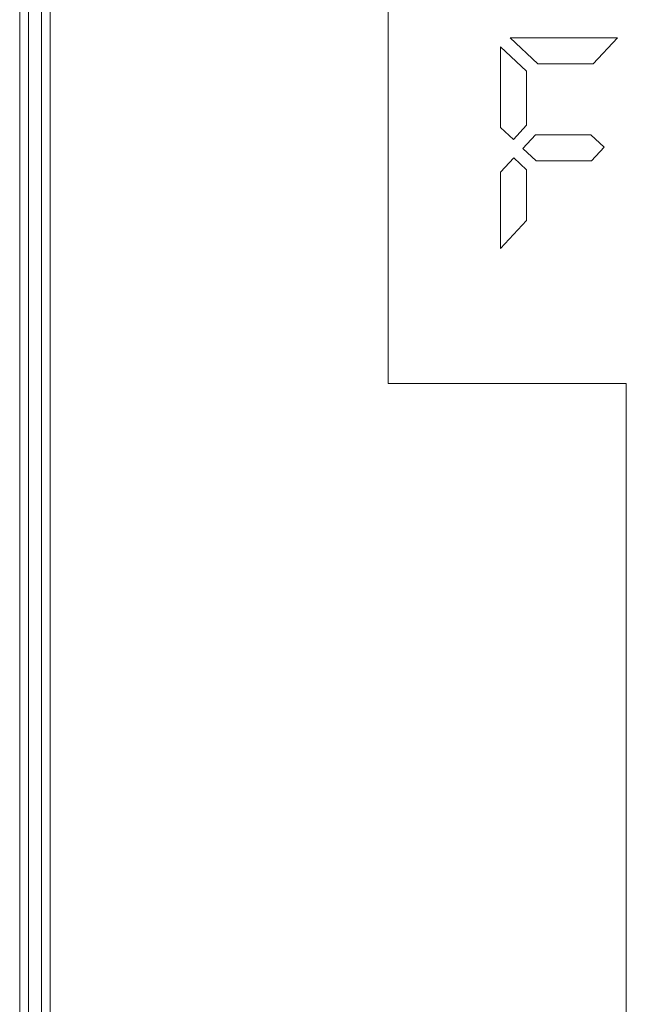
# Model space of a CAD drawing. Extents: x 0 to 866, y -1 to 607.
# Tile 26 of 39: x 348 to 362, y 329 to 352. Entities that reach past the tile are written whole.
import ezdxf

# ---------------------------------------------------------------- set-up
doc = ezdxf.new("R2010")
doc.units = 0
doc.header["$LTSCALE"] = 23.1
doc.header["$MEASUREMENT"] = 0
doc.layers.get('0').update_dxf_attribs({"linetype": 'CONTINUOUS'})

msp = doc.modelspace()

# ---------------------------------------------------------------- linework, layer by layer
at = {"lineweight": 5}
for p, q in [((348.252, 267.685), (348.252, 370.293)), ((348.452, 267.885), (348.452, 368.285)), ((348.752, 367.585), (348.752, 268.585)), ((348.952, 268.585), (348.952, 367.185)), ((356.752, 361.385), (356.752, 343.385)), ((359.571, 351.365), (360.213, 350.765)), ((359.571, 351.365), (362.046, 351.365)), ((361.485, 350.765), (362.046, 351.365)), ((359.352, 349.292), (359.352, 351.16)), ((359.952, 350.599), (359.352, 351.16)), ((361.485, 350.765), (360.213, 350.765)), ((359.952, 350.599), (359.952, 349.345)), ((359.352, 349.292), (359.645, 349.017)), ((359.645, 349.017), (359.952, 349.345)), ((360.157, 349.125), (359.864, 348.812)), ((360.157, 349.125), (361.432, 349.125)), ((361.739, 348.838), (361.432, 349.125)), ((359.864, 348.812), (360.171, 348.525)), ((361.446, 348.525), (361.739, 348.838)), ((359.659, 348.593), (359.352, 348.264)), ((359.952, 348.32), (359.659, 348.593)), ((361.446, 348.525), (360.171, 348.525)), ((359.352, 346.505), (359.352, 348.264)), ((359.952, 348.32), (359.952, 347.146)), ((359.352, 346.505), (359.952, 347.146)), ((356.752, 343.385), (362.252, 343.385)), ((362.252, 343.385), (362.252, 286.185))]:
    msp.add_line(p, q, dxfattribs=at)

doc.saveas('drawing.dxf')
